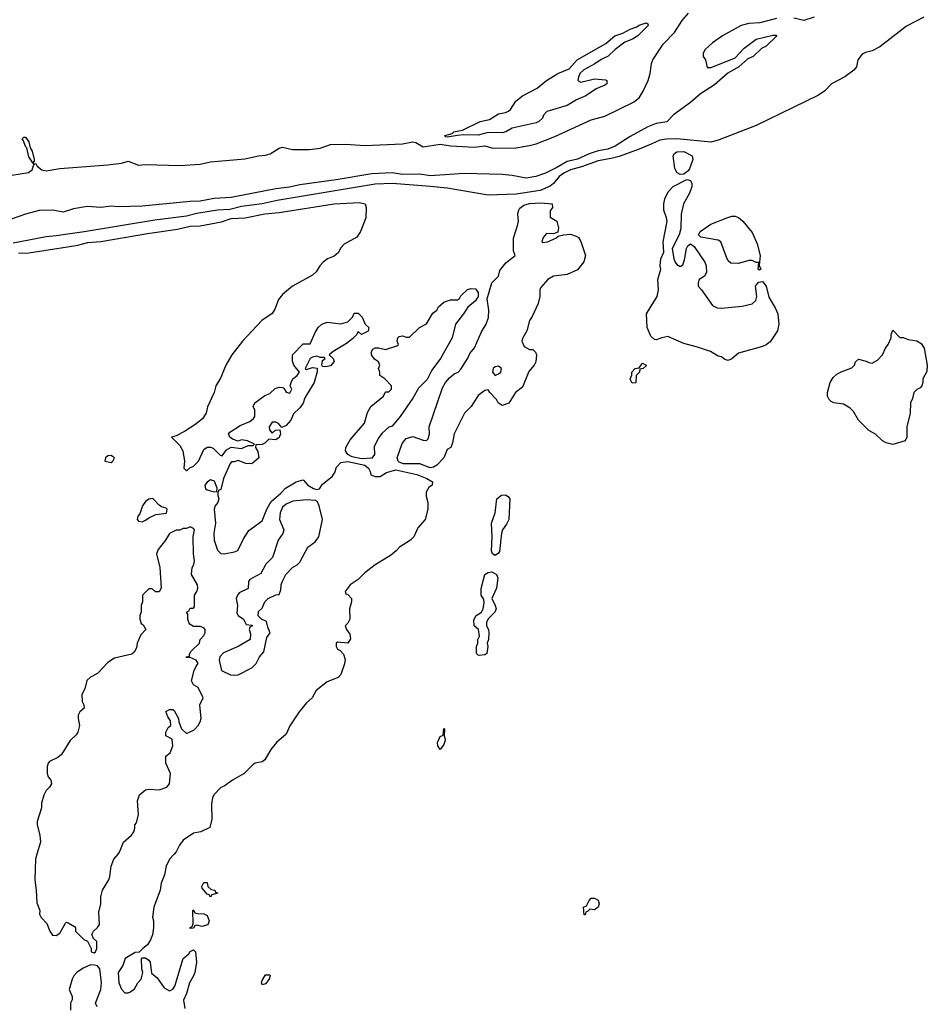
# Model space of a CAD drawing. Header units: inches. Extents: x 2347120 to 2490770, y 707513 to 877705.
# Tile 93 of 132: x 2436316 to 2441611, y 779124 to 784864. Entities that reach past the tile are written whole.
import ezdxf

# ---------------------------------------------------------------- set-up
doc = ezdxf.new("R2010")
doc.units = ezdxf.units.IN
doc.header["$MEASUREMENT"] = 0
for name, color, linetype in [('C4737', 7, 'Continuous'), ('C4738', 7, 'Continuous'), ('C4748', 7, 'Continuous')]:
    doc.layers.add(name, color=color, linetype=linetype)

msp = doc.modelspace()

# ---------------------------------------------------------------- linework, layer by layer
at = {"layer": 'C4737', "color": 5, "elevation": 40}
for points in [[(2436417.2, 780000), (2436408.5, 779970), (2436405.3, 779850), (2436413.1, 779790), (2436415.5, 779715.5), (2436434, 779670), (2436432, 779650), (2436441, 779630), (2436475.3, 779595.3), (2436491.3, 779550), (2436507.1, 779527.1), (2436530, 779524.7), (2436550, 779538), (2436583.1, 779596.9), (2436590, 779602), (2436599.6, 779599.6), (2436636.9, 779576.9), (2436642, 779570), (2436642, 779550), (2436690, 779502), (2436712.7, 779492.7), (2436734, 779450), (2436734, 779430), (2436750, 779424.7), (2436758, 779430), (2436766, 779450), (2436766, 779490), (2436747.3, 779507.3), (2436738, 779530), (2436746, 779550), (2436770, 779572), (2436782, 779590), (2436778, 779662), (2436788.7, 779710), (2436789, 779750), (2436799, 779790), (2436836, 779850), (2436842.7, 779870), (2436849.2, 779930), (2436866, 779970), (2436890.8, 780000)], [(2437218.1, 780000), (2437191, 779970), (2437171, 779930), (2437161.4, 779878.6), (2437141, 779830), (2437134.8, 779790), (2437098.8, 779690), (2437091, 779631), (2437096, 779610), (2437096, 779570), (2437090.9, 779529.1), (2437079.8, 779500.2), (2437062, 779470), (2437034, 779450), (2437012.7, 779427.3), (2436990, 779426), (2436932, 779390), (2436918, 779350), (2436891.3, 779310), (2436895.5, 779250), (2436910, 779211.3), (2436930, 779191.3), (2436950, 779191.3), (2436963.1, 779196.9), (2436985.2, 779214.8), (2437005.2, 779250), (2437024.5, 779270), (2437035.3, 779310), (2437028.7, 779331.3), (2437026, 779390), (2437030, 779394), (2437050, 779394), (2437070, 779382), (2437078, 779370), (2437085.4, 779305.4), (2437118, 779278), (2437159.6, 779219.6), (2437190, 779202), (2437196.4, 779203.6), (2437210, 779212), (2437222, 779230), (2437269.3, 779390), (2437302.5, 779417.5), (2437310, 779431.3), (2437330, 779442), (2437342, 779430), (2437346.8, 779370), (2437337.3, 779310), (2437330.5, 779289.5), (2437306, 779250), (2437290, 779186), (2437271.6, 779148.4), (2437278.8, 779098.8)], [(2436768, 779110), (2436758, 779130), (2436788.7, 779210), (2436792.7, 779250), (2436784, 779330), (2436770, 779348.7), (2436752.9, 779352.9), (2436730, 779353.2), (2436686.2, 779333.8), (2436650, 779308.7), (2436631.3, 779290), (2436622, 779270), (2436604.7, 779210), (2436622, 779170), (2436622, 779150), (2436612, 779130), (2436612, 779090)]]:
    msp.add_lwpolyline(points, dxfattribs=at)
for points in [[(2437430, 779748), (2437422, 779762), (2437410, 779766), (2437380.4, 779800.4), (2437378, 779810), (2437390, 779834), (2437410, 779834), (2437414, 779810), (2437432.7, 779792.7), (2437454, 779790), (2437458, 779778), (2437471.3, 779771.3), (2437438, 779762)], [(2439670, 779675.3), (2439642, 779678), (2439630, 779666), (2439618, 779662), (2439614, 779646), (2439610, 779646), (2439606, 779690), (2439622, 779698), (2439638, 779730), (2439650, 779742), (2439670, 779742), (2439690, 779731.3), (2439696, 779710), (2439691.3, 779690)], [(2437378, 779578), (2437350, 779586), (2437338, 779582), (2437330, 779568), (2437310, 779566), (2437308.7, 779570), (2437322, 779578), (2437327.3, 779592.7), (2437326, 779670), (2437330, 779674), (2437338, 779658), (2437352.7, 779652.7), (2437391.1, 779651.1), (2437410, 779642), (2437421, 779610), (2437413.2, 779586.8)], [(2437730, 779238), (2437726, 779250), (2437730, 779262), (2437750, 779294.8), (2437776, 779296), (2437778, 779290), (2437771, 779270), (2437750, 779244)]]:
    msp.add_lwpolyline(points, close=True, dxfattribs=at)
at = {"layer": 'C4738', "color": 5}
for points, elevation in [([(2439590, 784501), (2439670, 784519.1), (2439733.4, 784513.4), (2439742, 784510), (2439741, 784490), (2439730, 784482.7), (2439679.5, 784460.5), (2439619.3, 784420.7), (2439563.4, 784396.6), (2439510, 784364.2), (2439391.3, 784330), (2439372.8, 784307.2), (2439365.5, 784290), (2439344, 784270), (2439330, 784264), (2439190, 784232), (2439151.3, 784210), (2439130, 784205.1), (2439050, 784206), (2438990, 784191.2), (2438906.2, 784193.8), (2438870, 784188.4), (2438810, 784179.3), (2438801.5, 784181.5), (2438797.2, 784190), (2438838.7, 784201.3), (2438849.2, 784210), (2438899.6, 784220.4), (2439002.7, 784270), (2439057.5, 784282.5), (2439110, 784316.2), (2439150, 784323.6), (2439168, 784332), (2439179, 784341), (2439210, 784390.2), (2439250, 784420.8), (2439334, 784466), (2439388.5, 784510), (2439454.7, 784550), (2439521.4, 784578.6), (2439568, 784630), (2439734.5, 784725.5), (2439788.6, 784770), (2439834.9, 784785.1), (2439877, 784810), (2439916.8, 784823.2), (2439930, 784832.1), (2439970, 784846), (2439979.8, 784839.8), (2439982.8, 784830), (2439923, 784770), (2439890.5, 784750), (2439847.2, 784732.8), (2439789.2, 784690.8), (2439750, 784651.8), (2439707.3, 784632.7), (2439672.2, 784607.8), (2439607.3, 784572.7), (2439584, 784550), (2439576, 784530), (2439572, 784510)], 20), ([(2436392, 784030), (2436370, 784065.6), (2436358, 784118), (2436350, 784126), (2436338.9, 784158.9), (2436329.8, 784170), (2436341.4, 784178.6), (2436350, 784178.9), (2436370, 784152.7), (2436377.7, 784117.7), (2436390, 784097.3), (2436401.1, 784050), (2436399.9, 784040.1)], 20), ([(2439430, 783615.1), (2439390, 783617.2), (2439370, 783594), (2439362.8, 783570), (2439365.2, 783565.2), (2439395.3, 783570), (2439444, 783590), (2439457.2, 783602.8), (2439489.2, 783610.8), (2439530, 783614), (2439563, 783603), (2439575.2, 783595.2), (2439590.6, 783570.6), (2439616, 783490), (2439606.4, 783453.6), (2439570, 783406), (2439510, 783378), (2439430, 783369), (2439398, 783350), (2439356.9, 783303.1), (2439351, 783289), (2439350.7, 783250), (2439340.7, 783210), (2439306.7, 783133.3), (2439290.8, 783110), (2439274.8, 783050), (2439251, 783010), (2439244.7, 782990), (2439259.8, 782959.8), (2439290, 782942), (2439310, 782942), (2439325.4, 782925.4), (2439330.7, 782910.7), (2439327.3, 782870), (2439317.3, 782850), (2439286.4, 782813.6), (2439250, 782721.2), (2439208.4, 782691.6), (2439170, 782629.4), (2439130, 782615.3), (2439108, 782630), (2439098, 782650), (2439058, 782690), (2439050, 782706), (2439030, 782702), (2438990, 782673.2), (2438950.7, 782610), (2438910.4, 782569.6), (2438850.8, 782450), (2438841.6, 782398.4), (2438830.4, 782369.6), (2438810, 782358), (2438790.5, 782309.5), (2438750, 782267.6), (2438730, 782256.4), (2438710, 782252.4), (2438650, 782275.1), (2438555.1, 782275.1), (2438530, 782284), (2438524, 782290), (2438519, 782310), (2438547.2, 782392.8), (2438570, 782422.8), (2438610, 782434.8), (2438670, 782413.4), (2438690, 782411), (2438698.9, 782421.1), (2438707, 782450), (2438705.2, 782490), (2438782.5, 782717.5), (2438800.9, 782750), (2438822.9, 782777.1), (2438850, 782799.3), (2438873.2, 782810), (2438890, 782826.8), (2438930, 782891), (2438941.7, 782918.3), (2438970, 782950.5), (2439010, 783044), (2439036.9, 783090), (2439050.9, 783129.1), (2439052.1, 783170), (2439043.2, 783236.8), (2439069.6, 783330.4), (2439109, 783370), (2439117.2, 783402.8), (2439152.4, 783447.6), (2439206, 783490), (2439196.3, 783516.3), (2439197.5, 783590), (2439222.4, 783670), (2439226, 783690), (2439222.9, 783730), (2439226, 783750), (2439234.5, 783765.5), (2439256.5, 783783.5), (2439290, 783793.1), (2439357, 783797), (2439422, 783790), (2439424, 783770), (2439410.7, 783750), (2439410, 783714), (2439450.4, 783690.4), (2439459.1, 783650), (2439454.8, 783625.2)], 40), ([(2438310, 782304), (2438255.5, 782315.5), (2438230, 782328.7), (2438216, 782350), (2438219.5, 782370), (2438244.4, 782415.6), (2438327.5, 782512.5), (2438345.4, 782574.6), (2438363.7, 782610), (2438438, 782670), (2438450, 782694), (2438470, 782694), (2438486, 782710), (2438486, 782730), (2438446, 782770), (2438418, 782790), (2438418, 782810), (2438409.2, 782830), (2438418, 782850), (2438408.7, 782870), (2438385.1, 782885.1), (2438369.4, 782910), (2438369.4, 782930), (2438377, 782943), (2438389.5, 782950.5), (2438410, 782950.5), (2438450, 782942), (2438516.4, 782963.6), (2438526, 782970), (2438518, 782990), (2438522, 783010), (2438530, 783018), (2438550, 783022), (2438570, 783014), (2438590, 783014), (2438648, 783070), (2438689.5, 783090.5), (2438727.2, 783152.8), (2438749, 783170), (2438759, 783190), (2438790, 783218), (2438830, 783231.3), (2438870, 783231.3), (2438882, 783238), (2438890, 783254), (2438929, 783291), (2438950, 783298), (2438976, 783296), (2438990, 783274), (2438991.3, 783250), (2438974.4, 783225.6), (2438930.9, 783189.1), (2438906, 783150), (2438858, 783090), (2438838.8, 783010), (2438770.8, 782890), (2438719.8, 782820.2), (2438693.7, 782766.3), (2438643.4, 782716.6), (2438610, 782658), (2438536, 782550), (2438490, 782495.3), (2438470, 782488), (2438430, 782454), (2438410.7, 782429.3), (2438383.6, 782376.4), (2438386, 782330), (2438370, 782309)], 40), ([(2439890, 782746), (2439880.4, 782760.4), (2439878, 782770), (2439887.3, 782792.7), (2439888, 782810), (2439906, 782830), (2439930, 782834), (2439950, 782862), (2439970.7, 782850.7), (2439970, 782846), (2439954, 782830), (2439934, 782826), (2439932, 782810), (2439912, 782790), (2439910, 782748)], 40), ([(2439110, 782843.7), (2439090, 782839.7), (2439078.4, 782830), (2439073.4, 782810), (2439090, 782790.7), (2439110, 782799.1), (2439122.7, 782810), (2439126, 782830)], 40), ([(2436850, 782324), (2436830, 782321.2), (2436816, 782310), (2436812, 782290), (2436850, 782282.8), (2436859, 782290), (2436868.7, 782310), (2436858.6, 782318.6)], 40), ([(2437430, 782182), (2437410, 782168.7), (2437396, 782150), (2437401, 782130), (2437410, 782122.8), (2437450, 782112), (2437466, 782114), (2437467.3, 782132.7), (2437453.6, 782173.6)], 40), ([(2437092, 782072), (2437070, 782069.4), (2437050, 782055.1), (2437033, 782030), (2437016.4, 781983.6), (2437004.9, 781970), (2437001, 781950), (2437010, 781941), (2437030, 781936), (2437050, 781946), (2437070, 781961), (2437110, 781978.8), (2437171.9, 781988.1), (2437177.2, 782010), (2437170, 782017.2), (2437144.1, 782024.1), (2437130, 782033.2)], 40), ([(2437990, 782066), (2437910, 782057.2), (2437870, 782039), (2437850, 782022), (2437834.8, 781990), (2437831, 781950), (2437858, 781890), (2437850.9, 781869.1), (2437824.7, 781830), (2437790.9, 781729.1), (2437752, 781690), (2437723.6, 781636.4), (2437659.6, 781600.4), (2437651.6, 781588.4), (2437650, 781548), (2437597.3, 781522.7), (2437586, 781510), (2437578.8, 781490), (2437586, 781450), (2437583.6, 781403.6), (2437591.3, 781391.3), (2437622, 781370), (2437638, 781338), (2437670, 781334), (2437674, 781330), (2437658, 781322), (2437654, 781310), (2437663.6, 781283.6), (2437661, 781250), (2437590, 781209.4), (2437506, 781174), (2437484, 781150), (2437480.7, 781130), (2437494, 781070), (2437545.4, 781045.4), (2437570, 781042), (2437590, 781044.7), (2437670, 781084.7), (2437695.3, 781110), (2437715.3, 781150), (2437741.2, 781178.8), (2437758, 781262), (2437778, 781290), (2437763.1, 781323.1), (2437755.3, 781355.3), (2437726, 781370), (2437708, 781388), (2437710, 781414), (2437730, 781434), (2437746, 781470), (2437766, 781490), (2437810, 781512), (2437830, 781514), (2437840.4, 781539.6), (2437842, 781570), (2437848.7, 781590), (2437869.3, 781630.7), (2437908, 781670), (2437934.6, 781685.4), (2437950, 781702), (2437998, 781790), (2438040.2, 781819.8), (2438062, 781850), (2438082, 781950), (2438064, 782030), (2438053.6, 782053.6), (2438042, 782062)], 40), ([(2439090, 781740.9), (2439074, 781750), (2439067.9, 781767.9), (2439073.3, 781850), (2439068.5, 781930), (2439089.7, 781990), (2439098.7, 782070), (2439127.6, 782092.4), (2439150, 782094), (2439164.8, 782084.8), (2439174.6, 782070), (2439168.8, 781950), (2439156.5, 781923.5), (2439132, 781890), (2439126, 781870), (2439116, 781764), (2439110, 781753.2)], 40), ([(2438997.2, 781157.2), (2438990, 781159), (2438981.2, 781170), (2438981.2, 781210), (2438989, 781230), (2438989, 781250), (2438999, 781270), (2438993.2, 781310), (2438968, 781330), (2438965.2, 781365.2), (2438979.3, 781390), (2439010, 781410.8), (2439020.7, 781430), (2439025.6, 781465.6), (2439023.1, 781483.1), (2439008.9, 781508.9), (2439009.1, 781549.1), (2439029, 781630), (2439050, 781641), (2439070, 781644.7), (2439098, 781630), (2439104.7, 781610), (2439097.1, 781550), (2439070.6, 781490), (2439090.5, 781450), (2439095.5, 781430), (2439088, 781410), (2439048.7, 781371.3), (2439039.3, 781350), (2439039.1, 781330), (2439050.4, 781310), (2439053, 781290), (2439050.6, 781250), (2439042.8, 781230), (2439046.8, 781210), (2439040.7, 781170), (2439030, 781160.9)], 40), ([(2438770, 780608.7), (2438755.3, 780630), (2438754, 780650), (2438770, 780684.7), (2438787.3, 780692.7), (2438790, 780732), (2438794, 780730), (2438792, 780690), (2438798, 780670), (2438796, 780656), (2438790, 780638)], 40)]:
    msp.add_lwpolyline(points, close=True, dxfattribs=dict(at, elevation=elevation))
for points, elevation in [([(2436392, 784030), (2436402, 784022), (2436410, 784026), (2436417.6, 784010), (2436445.4, 783990), (2436470, 783982.7), (2436550, 783996.8), (2436830, 784018), (2436910, 784028.7), (2436950, 784040.2), (2437010, 784015.9), (2437050, 784019.8), (2437250, 784015), (2437370, 784021.3), (2437430, 784035.7), (2437630, 784054.2), (2437710, 784071.3), (2437750, 784075.2), (2437776.7, 784083.3), (2437830, 784114.9), (2437850, 784120.7), (2437907.8, 784107.8), (2438006.7, 784106.7), (2438070, 784115.5), (2438130, 784136.2), (2438219.5, 784139.5), (2438330, 784130.1), (2438550, 784140.1), (2438610, 784151.5), (2438627.7, 784147.7), (2438670, 784123.5), (2438770, 784137.8), (2438830, 784129.5), (2438970, 784121.4), (2439030, 784129.5), (2439076.1, 784116.1), (2439210, 784118.3), (2439290, 784130.1), (2439330, 784140.7), (2439437.2, 784182.8), (2439650, 784281), (2439730, 784301.2), (2439896.5, 784383.5), (2439930.2, 784409.8), (2439953, 784447), (2439982, 784510), (2439993.8, 784550), (2440000, 784592.9)], 20), ([(2440000, 784247.7), (2439980.1, 784239.9), (2439877.1, 784182.9), (2439790, 784127.5), (2439747.8, 784110), (2439690, 784099.1), (2439637.5, 784082.5), (2439570, 784051.1), (2439510, 784037.8), (2439450, 784002.3), (2439383.2, 783970), (2439327, 783950), (2439270, 783941.3), (2439190, 783956), (2439130, 783961.2), (2438910, 783968.5), (2438710, 783954.8), (2438650, 783964.7), (2438550, 783962.1), (2438490, 783972), (2438370, 783965.2), (2438162.4, 783930), (2437950, 783902), (2437890, 783887.9), (2437810, 783879.3), (2437550, 783827.7), (2437450, 783822.9), (2437370, 783806.6), (2437310, 783804.8), (2437030, 783777.8), (2436890, 783772.5), (2436850, 783777.9), (2436790, 783768.7), (2436710, 783774.9), (2436630, 783761.4), (2436570, 783742.5), (2436510, 783753), (2436430, 783752.1), (2436349.7, 783730.3), (2436232.7, 783690)], 20), ([(2440000, 784139.6), (2439930.5, 784109.5), (2439812.6, 784067.4), (2439765.7, 784054.3), (2439690, 784041.3), (2439593.2, 784006.8), (2439530.2, 783990), (2439490.1, 783970), (2439462.5, 783950), (2439430.1, 783909.9), (2439410, 783894), (2439351.7, 783868.3), (2439212.3, 783847.7), (2439050, 783841.7), (2438810, 783882.3), (2438712.5, 783892.5), (2438490, 783910.3), (2438390, 783906.1), (2437819.1, 783810), (2437730, 783791), (2437610, 783774.9), (2437541.9, 783758.1), (2437470, 783754.1), (2437350, 783734.8), (2437290, 783718.4), (2437103.7, 783696.3), (2436691.6, 783628.4), (2436530, 783603.6), (2436470, 783598.9), (2436277.9, 783562.1)], 40), ([(2436270, 783957.7), (2436367.3, 783972.7), (2436388.7, 783990), (2436398.9, 784018.9), (2436392, 784030)], 20), ([(2436310, 783502.7), (2436370, 783505.4), (2436570, 783535.6), (2436654.5, 783550), (2436714.1, 783565.9), (2436790, 783571.6), (2436870, 783584), (2437062.1, 783617.9), (2437237.4, 783642.6), (2437310, 783659.8), (2437370, 783663.1), (2437494.3, 783685.7), (2437550, 783704.6), (2437631.1, 783708.9), (2437746.8, 783733.2), (2437830, 783739.6), (2438150, 783791.2), (2438297.8, 783797.8), (2438330.7, 783790), (2438337.3, 783770), (2438334.8, 783710), (2438304.7, 783630), (2438283.6, 783596.4), (2438210, 783555.3), (2438190, 783535.3), (2438174, 783506), (2438150, 783486.6), (2438111.3, 783470), (2438086, 783450), (2438066.8, 783430), (2438045.5, 783394.5), (2438024.4, 783375.6), (2437906.8, 783310), (2437850, 783262), (2437826.4, 783233.6), (2437803.8, 783176.2), (2437788.5, 783151.5), (2437729.5, 783110.5), (2437616.3, 782990), (2437553, 782910), (2437519.1, 782850), (2437490, 782779), (2437460.7, 782730), (2437450.7, 782690), (2437412.5, 782607.5), (2437404, 782570), (2437382, 782538), (2437338, 782502), (2437277.3, 782462.7), (2437230, 782438), (2437202, 782430), (2437250, 782381), (2437267.7, 782350), (2437278, 782290), (2437274, 782250), (2437290, 782234), (2437308, 782252), (2437330, 782262), (2437359, 782290), (2437390, 782358), (2437410, 782371.3), (2437430, 782372), (2437445.4, 782365.4), (2437485.4, 782325.4), (2437498, 782322), (2437523.1, 782356.9), (2437550, 782371.3), (2437610, 782364.7), (2437650, 782381), (2437678, 782382), (2437686, 782390), (2437646, 782410), (2437610, 782414), (2437590, 782408), (2437558, 782418), (2437542, 782430), (2437535.3, 782450), (2437541.2, 782458.8), (2437601.5, 782498.5), (2437658, 782522), (2437680.2, 782539.8), (2437688.7, 782550), (2437688.7, 782570), (2437688, 782588), (2437678, 782610), (2437688.7, 782630), (2437746.3, 782673.7), (2437775.5, 782684.5), (2437806.3, 782713.7), (2437830, 782722.8), (2437850, 782721), (2437856.8, 782716.8), (2437870, 782692), (2437892.9, 782687.1), (2437904, 782710), (2437894, 782730), (2437899, 782750), (2437909.5, 782770.5), (2437935.3, 782790), (2437948, 782810), (2437915.3, 782850), (2437907.3, 782872.7), (2437908, 782910), (2437970, 782974), (2438010, 782974), (2438040.2, 783039.8), (2438058, 783070), (2438078, 783090), (2438110, 783101), (2438190, 783091.3), (2438230, 783102), (2438258, 783130), (2438267.3, 783152.7), (2438290, 783154), (2438314, 783130), (2438332, 783090), (2438352, 783070), (2438350, 783048), (2438310, 783028.7), (2438290, 783046), (2438282, 783030), (2438256.8, 783003.2), (2438223.5, 782976.5), (2438144.7, 782930), (2438122, 782910), (2438144.7, 782890), (2438150.9, 782870.9), (2438130, 782847.3), (2438101.2, 782841.2), (2438083.1, 782843.1), (2438078, 782850), (2438083.1, 782876.9), (2438098, 782890), (2438094.6, 782894.6), (2438070, 782895.3), (2438050, 782902), (2438023.6, 782896.4), (2438011.6, 782888.4), (2437982, 782830), (2437990, 782824.7), (2438024, 782836), (2438052, 782832), (2438052, 782812), (2438034, 782750), (2437980.4, 782659.6), (2437970, 782629), (2437950, 782601.2), (2437914, 782566), (2437898, 782530), (2437870, 782498), (2437846, 782486), (2437826, 782510), (2437810, 782518), (2437790, 782518), (2437772, 782490), (2437772.7, 782472.7), (2437790, 782454), (2437808.4, 782471.6), (2437834, 782474), (2437838, 782450), (2437830, 782428.7), (2437810, 782415.3), (2437770, 782418), (2437745.4, 782394.6), (2437730, 782388), (2437694, 782386), (2437692, 782370), (2437706.4, 782346.4), (2437710.8, 782310), (2437670, 782275.3), (2437636.4, 782276.4), (2437590, 782295.3), (2437567.3, 782287.3), (2437552.7, 782287.3), (2437543.6, 782276.4), (2437504.7, 782190), (2437490, 782126), (2437478, 782122), (2437472.7, 782107.3), (2437472, 782090), (2437478, 782070), (2437471.3, 782050), (2437456, 782030), (2437450.8, 782010), (2437458, 781930), (2437448.4, 781870), (2437450.5, 781830), (2437470.8, 781770.8), (2437490, 781751.3), (2437510, 781750.8), (2437570, 781761), (2437588, 781770), (2437621.5, 781838.5), (2437653.2, 781886.8), (2437730, 781942), (2437757.2, 782010), (2437784.2, 782055.8), (2437838.3, 782101.7), (2437866.5, 782133.5), (2437930, 782171), (2437970, 782182), (2437998, 782150), (2438030, 782131.3), (2438050, 782124.7), (2438066, 782130), (2438083.1, 782156.9), (2438139.6, 782200.4), (2438154.7, 782225.3), (2438164.7, 782255.3), (2438190, 782282), (2438230, 782287.7), (2438330, 782266.8), (2438350.7, 782250.7), (2438361, 782230), (2438364.7, 782210), (2438390, 782200.7), (2438419.3, 782200.7), (2438455.1, 782224.9), (2438510, 782240.5), (2438632.1, 782212.1), (2438690.4, 782190.4), (2438724.7, 782170), (2438722, 782150), (2438703, 782137), (2438687.3, 782110), (2438686.8, 782086.8), (2438698, 782050), (2438698, 782010), (2438681, 781950), (2438638.8, 781901.2), (2438614.8, 781850), (2438596, 781830), (2438531, 781790), (2438513.2, 781766.8), (2438479.9, 781740.1), (2438390, 781685.2), (2438330, 781639.3), (2438290, 781601.2), (2438244.7, 781570), (2438214, 781530), (2438218, 781518), (2438230, 781514), (2438251.3, 781490), (2438251.3, 781470), (2438241, 781430), (2438242, 781370), (2438230, 781346), (2438214, 781330), (2438222, 781310), (2438242, 781282), (2438245.4, 781254.6), (2438230, 781228.7), (2438170, 781235.3), (2438162, 781230), (2438162, 781210), (2438170, 781194), (2438186, 781186), (2438205.4, 781165.4), (2438214, 781134), (2438210.6, 781109.4), (2438190, 781046), (2438174, 781030), (2438110, 781003.7), (2438046.6, 780953.4), (2438022.8, 780910), (2437990, 780880.9), (2437946, 780830), (2437892.7, 780747.3), (2437870, 780699), (2437814, 780650), (2437780.7, 780610), (2437746.8, 780550), (2437730, 780538), (2437690, 780529.4), (2437678, 780522), (2437626, 780470), (2437558, 780430), (2437510, 780395.3), (2437490, 780388), (2437450, 780348), (2437441, 780330), (2437434.8, 780290), (2437437.3, 780202.7), (2437424.7, 780155.3), (2437372, 780130), (2437330, 780120.9), (2437270, 780080.9), (2437248.8, 780051.2), (2437230, 780013.2), (2437218.1, 780000)], 40), ([(2440000, 783017.4), (2439998.6, 783018.6), (2439977.2, 783070), (2439972.7, 783150), (2440000, 783193.6)], 40), ([(2436890.8, 780000), (2436899, 780010), (2436922, 780070), (2436969.1, 780110.9), (2436982, 780130), (2436988.7, 780150), (2436988.7, 780170), (2436997.2, 780182.8), (2437009.2, 780230), (2437002.7, 780310), (2437015.5, 780344.5), (2437050, 780374.8), (2437070, 780378.8), (2437130, 780373.4), (2437175.3, 780390), (2437189.2, 780410), (2437195.1, 780470), (2437169, 780530), (2437168.7, 780570), (2437194, 780590), (2437208.7, 780630), (2437208.4, 780648.4), (2437206, 780670), (2437168, 780690), (2437168.7, 780711.3), (2437183.1, 780736.9), (2437198, 780750), (2437196.4, 780776.4), (2437180.4, 780800.4), (2437169.3, 780830.7), (2437190, 780842), (2437210, 780842), (2437216.9, 780836.9), (2437242, 780790), (2437244.7, 780770), (2437261, 780730), (2437290, 780702), (2437334.9, 780725.1), (2437357.2, 780750), (2437369.2, 780770), (2437374, 780790), (2437368, 780870), (2437386, 780910), (2437358, 780970), (2437330, 780986), (2437318, 781010), (2437334, 781070), (2437345.2, 781094.8), (2437358, 781110), (2437346, 781130), (2437310, 781146), (2437290, 781146), (2437286, 781150), (2437306, 781154), (2437306, 781166), (2437316.4, 781183.6), (2437366, 781230), (2437368.4, 781251.6), (2437390, 781274), (2437398, 781290), (2437398, 781310), (2437390, 781318), (2437370, 781326), (2437330, 781326), (2437310, 781338), (2437302, 781350), (2437298, 781370), (2437298, 781398), (2437288.7, 781410), (2437302, 781418), (2437310, 781434), (2437330, 781434), (2437336.4, 781443.6), (2437335.3, 781510), (2437349.2, 781530.8), (2437355.3, 781550), (2437354, 781570), (2437319, 781630), (2437322.7, 781670), (2437331.8, 781688.2), (2437335.1, 781710), (2437329.4, 781750.6), (2437329, 781851), (2437335.3, 781890), (2437330, 781898), (2437310, 781908), (2437290, 781898), (2437270, 781898), (2437251.1, 781888.9), (2437230, 781888), (2437190, 781868.7), (2437166.8, 781830), (2437123.5, 781776.5), (2437114.8, 781750), (2437134, 781670), (2437142, 781550), (2437130, 781528), (2437108.4, 781528.4), (2437090, 781546), (2437070, 781546), (2437032, 781510), (2437032, 781470), (2437024.7, 781450), (2437024.7, 781410), (2437018, 781390), (2437018, 781370), (2437024.7, 781344.7), (2437036.9, 781336.9), (2437051.3, 781310), (2437022.8, 781277.2), (2437001, 781230), (2436998, 781202), (2436983.5, 781176.5), (2436970, 781165.2), (2436870, 781141.2), (2436830, 781117.2), (2436770, 781052.7), (2436728.8, 781031.2), (2436708.7, 781011.3), (2436696.8, 780963.2), (2436678.8, 780930), (2436680.7, 780890), (2436690.3, 780870.3), (2436692.7, 780850), (2436667.3, 780830), (2436657.6, 780810), (2436656.5, 780790), (2436665.5, 780750), (2436654.8, 780710), (2436645.5, 780694.5), (2436610, 780661.2), (2436559.9, 780580.1), (2436538, 780562), (2436490, 780539.5), (2436482.4, 780530), (2436477.3, 780510), (2436476.3, 780470), (2436482.8, 780450), (2436498.8, 780430), (2436502.8, 780410), (2436490.5, 780389.5), (2436470.5, 780369.5), (2436457.1, 780342.9), (2436444.1, 780295.9), (2436443, 780270), (2436419.1, 780190), (2436418.8, 780170), (2436434, 780110), (2436437.3, 780070), (2436417.2, 780000)], 40)]:
    msp.add_lwpolyline(points, dxfattribs=dict(at, elevation=elevation))
at = {"layer": 'C4748', "color": 5}
for points, elevation in [([(2440000, 784592.9), (2440002.5, 784610), (2440010.4, 784630), (2440070, 784721.6), (2440136.2, 784790), (2440180.9, 784859.1), (2440217.9, 784902.1)], 20), ([(2441590, 784878.8), (2441490, 784827.5), (2441334.6, 784705.4), (2441290, 784682), (2441250, 784673.7), (2441230, 784662.9), (2441204.9, 784630), (2441198, 784590), (2441181.7, 784570), (2441129.5, 784530.5), (2441052.8, 784490), (2441012, 784450), (2440975.3, 784424.7), (2440613.1, 784246.9), (2440396.7, 784163.3), (2440349, 784151), (2440150.1, 784169.9), (2440090, 784168.3), (2440050, 784161.2), (2440000, 784139.6)], 40), ([(2440730.5, 784870.5), (2440633.9, 784846.1), (2440570, 784842.6), (2440524, 784830), (2440416.5, 784770), (2440357.6, 784730), (2440314.4, 784690), (2440303.8, 784670), (2440304, 784650), (2440316, 784630), (2440325.8, 784585.8), (2440350, 784584.9), (2440490, 784642), (2440541.7, 784698.3), (2440613.2, 784750), (2440710, 784774.9), (2440730, 784774), (2440733, 784770), (2440671.3, 784710), (2440644, 784696), (2440595.3, 784650), (2440563.4, 784636.6), (2440512.1, 784590), (2440447.1, 784552.9), (2440370, 784484.1), (2440287, 784433), (2440230, 784380.8), (2440129.4, 784310.6), (2440091.4, 784268.6), (2440030, 784259.5), (2440000, 784247.7)], 20), ([(2440950, 784879.4), (2440890, 784858.9), (2440833, 784873)], 20), ([(2440000, 783193.6), (2440035.4, 783250), (2440043.1, 783290), (2440039.2, 783350), (2440056.9, 783410), (2440053, 783430), (2440056.9, 783470), (2440073.6, 783510), (2440069.7, 783570), (2440092.5, 783690), (2440089.7, 783710), (2440073.5, 783753.5), (2440073.5, 783790), (2440079.2, 783820.8), (2440099.2, 783860.8), (2440128.5, 783891.5), (2440207.7, 783932.3), (2440230, 783926.7), (2440237.7, 783910), (2440237.2, 783890), (2440222.2, 783850), (2440188.9, 783790), (2440174, 783730), (2440173.7, 783646.3), (2440164, 783610), (2440123.1, 783530), (2440133, 783470), (2440140.5, 783450), (2440150, 783437.3), (2440170, 783425.5), (2440184.1, 783435.9), (2440194.9, 783465.1), (2440205.6, 783530), (2440213.4, 783546.6), (2440230, 783558), (2440250, 783541.6), (2440312, 783450), (2440320.5, 783430), (2440322.8, 783390), (2440310.7, 783370), (2440280.7, 783350), (2440274, 783330), (2440274, 783310), (2440294, 783290), (2440358.5, 783198.5), (2440384.5, 783184.5), (2440410, 783182.8), (2440530, 783194), (2440590, 783207.3), (2440610, 783227.3), (2440616, 783250), (2440608.5, 783311.5), (2440625.7, 783334.3), (2440650, 783337.4), (2440671.6, 783311.6), (2440686.6, 783246.6), (2440723.8, 783183.8), (2440738, 783150), (2440743.7, 783090), (2440737.6, 783050), (2440693.9, 782986.1), (2440671.4, 782968.6), (2440650, 782959.7), (2440510, 782921), (2440470, 782887.8), (2440450, 782876.9), (2440430, 782884.2), (2440410, 782898.9), (2440390, 782903.1), (2440346.6, 782930), (2440270, 782955.8), (2440190, 782976.3), (2440097.5, 783017.5), (2440062, 783010), (2440030, 782997.2), (2440020.2, 783000.2), (2440000, 783017.4)], 40)]:
    msp.add_lwpolyline(points, dxfattribs=dict(at, elevation=elevation))
at = {"layer": 'C4748', "color": 5, "elevation": 40}
for points in [[(2440170, 783962.2), (2440151.7, 783971.7), (2440137.2, 783997.2), (2440127.7, 784070), (2440135.3, 784084.7), (2440150, 784094), (2440190, 784096.3), (2440239, 784070), (2440243.2, 784050), (2440224.3, 783995.7), (2440216.4, 783983.6), (2440190, 783963.9)], [(2440630, 783403.7), (2440624.5, 783410), (2440628, 783448), (2440612, 783448), (2440590, 783459.7), (2440570, 783459.7), (2440510, 783442.4), (2440465.1, 783445.1), (2440450, 783459), (2440439.1, 783479.1), (2440405.6, 783570), (2440390, 783579.7), (2440290, 783595.6), (2440276.9, 783610), (2440286, 783630), (2440347, 783673), (2440447.9, 783712.1), (2440470, 783719.6), (2440490, 783718.3), (2440510, 783710.3), (2440534.9, 783690), (2440590, 783624), (2440618.5, 783558.5), (2440635.8, 783490), (2440630.5, 783430.5), (2440638.8, 783410)], [(2441410, 782387.8), (2441370, 782398), (2441348.7, 782408.7), (2441308.5, 782448.5), (2441269.5, 782470), (2441209.8, 782529.8), (2441181, 782581), (2441160.1, 782600.1), (2441122, 782622), (2441066, 782630), (2441050, 782638), (2441038, 782650), (2441028, 782670), (2441028.9, 782691.1), (2441044, 782750), (2441062, 782778), (2441082.9, 782797.1), (2441107.7, 782812.3), (2441170, 782834), (2441186, 782850), (2441192.3, 782870), (2441210, 782885.5), (2441254.4, 782874.4), (2441270, 782864.9), (2441290, 782862.8), (2441320.2, 782879.8), (2441349.3, 782910.7), (2441367, 782950), (2441382, 782970), (2441399.3, 783010), (2441399.3, 783030), (2441410, 783054), (2441450, 783012), (2441470, 783011.3), (2441499.6, 782999.6), (2441550, 782993), (2441575.8, 782975.8), (2441593, 782950), (2441610.8, 782850), (2441607.1, 782812.9), (2441584.7, 782770), (2441584.7, 782750), (2441578, 782730), (2441570, 782718), (2441550, 782708), (2441532, 782690), (2441524.7, 782655.3), (2441512, 782630), (2441511.3, 782570), (2441492, 782490), (2441492, 782430), (2441482, 782410)]]:
    msp.add_lwpolyline(points, close=True, dxfattribs=at)

doc.saveas('drawing.dxf')
